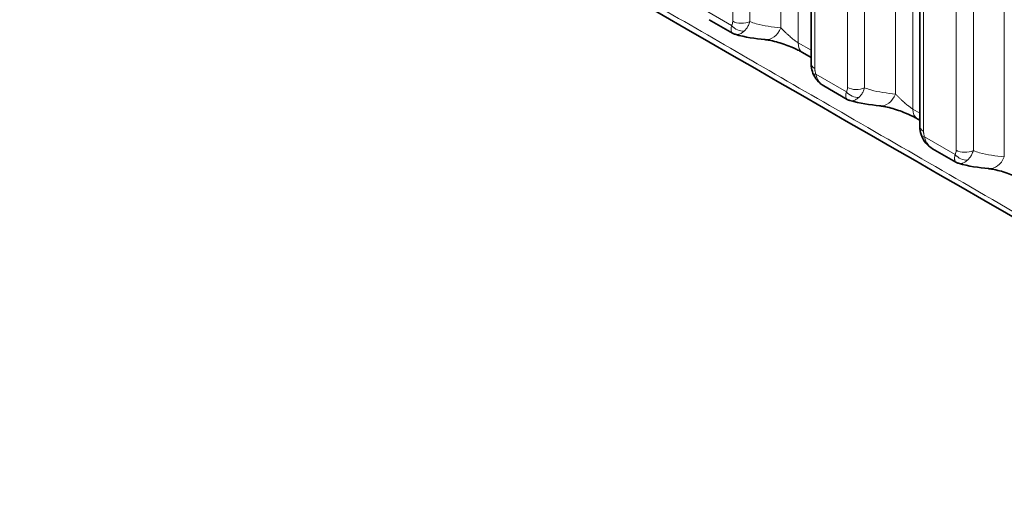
# Model space of a CAD drawing. Header units: millimetres. Extents: x 5 to 415, y 5 to 292.
# Tile 166 of 199: x 354.22 to 365.79, y 244.05 to 249.58. Entities that reach past the tile are written whole.
import ezdxf

# ---------------------------------------------------------------- set-up
doc = ezdxf.new("R2010")
doc.units = ezdxf.units.MM
doc.layers.add('Sichtbar (ISO)', color=7, linetype='Continuous', lineweight=35)
doc.layers.add('Sichtbar schmal (ISO)', color=7, linetype='Continuous', lineweight=18)

msp = doc.modelspace()

# ---------------------------------------------------------------- linework, layer by layer
at = {"layer": 'Sichtbar (ISO)'}
for p, q in [((363.52208999, 256.80690808), (363.52208999, 249.06703965)), ((364.79946092, 256.06941764), (364.79946092, 248.32958424)), ((362.32426475, 249.58071607), (362.59759158, 249.42289525)), ((362.63003965, 249.40891368), (362.63004809, 249.40891115)), ((363.52208999, 249.13697172), (363.42105954, 249.19530981)), ((363.67237956, 248.80234104), (363.94569719, 248.64454289)), ((364.79946092, 248.39940248), (364.7691492, 248.41690394)), ((364.94976014, 248.06487486), (365.22307017, 247.90709183))]:
    msp.add_line(p, q, dxfattribs=at)
for centre, major_axis, ratio, start_param, end_param in [((363.00611548, 249.59559643), (-0.02658732, -0.24858221), 0.7390418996, 6.2831741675, 6.2831980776), ((363.54607261, 249.41180861), (-0.12501307, -0.2164988), 0.5773100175, 6.2827085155, 6.2831853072), ((364.35419708, 248.81721918), (-0.02662512, -0.24857816), 0.7390695, 6.2831741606, 6.2831980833), ((364.8941545, 248.63340723), (-0.1250053, -0.21650329), 0.5773339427, 6.2827098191, 6.2831853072), ((365.631568, 248.07973034), (-0.02666211, -0.2485742), 0.7390964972, 6.2831741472, 6.2831980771)]:
    msp.add_ellipse(centre, major_axis=major_axis, ratio=ratio, start_param=start_param, end_param=end_param, dxfattribs=at)
for points, knots in [([(391.17686999, 249.23971956), (386.01031567, 252.22261198), (380.84376135, 255.2055044), (370.51065272, 261.17128924), (365.3440984, 264.15418165), (360.17756917, 267.13708788)], [0.0000081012, 0.0000081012, 0.0000081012, 0.0000081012, 4.3839604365, 4.3839604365, 8.7679127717, 8.7679127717, 8.7679127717, 8.7679127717]), ([(363.42099983, 249.19534402), (363.40915568, 249.20219627), (363.39514856, 249.2097961), (363.36285161, 249.22632714), (363.34377207, 249.23549725), (363.31110317, 249.25024256), (363.29775566, 249.25602838), (363.2567694, 249.27307363), (363.22826734, 249.28392868), (363.17076817, 249.30384822), (363.14123383, 249.31294118), (363.0835762, 249.328571), (363.05518052, 249.33495479), (363.01126848, 249.34300344), (362.99398123, 249.34546863), (362.9795305, 249.34701397)], [0, 0, 0, 0, 0.0114769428, 0.0114769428, 0.02483897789, 0.02483897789, 0.03362851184, 0.03362851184, 0.05157334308, 0.05157334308, 0.07091081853, 0.07091081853, 0.09215374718, 0.09215374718, 0.10867107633, 0.10867107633, 0.10867107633, 0.10867107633]), ([(363.54379946, 248.94979558), (363.53344965, 248.97735749), (363.52671849, 249.00614292), (363.52266367, 249.04527621), (363.52208983, 249.05620362), (363.52208997, 249.06704036)], [0, 0, 0, 0, 0.017814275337, 0.017814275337, 0.024729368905, 0.024729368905, 0.024729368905, 0.024729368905]), ([(363.67229097, 248.80239176), (363.64203063, 248.81988341), (363.61422952, 248.84266077), (363.57139096, 248.89304347), (363.55478364, 248.92054351), (363.54379943, 248.94979565)], [0, 0, 0, 0, 0.021123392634, 0.021123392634, 0.039956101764, 0.039956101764, 0.039956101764, 0.039956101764]), ([(364.7690897, 248.41693814), (364.75724439, 248.42379045), (364.74323607, 248.43139037), (364.71093621, 248.447922), (364.69185485, 248.45709266), (364.65895556, 248.47194174), (364.64536515, 248.47782866), (364.60411011, 248.49496092), (364.57559453, 248.50580419), (364.51807042, 248.52569881), (364.4885268, 248.53477626), (364.43088334, 248.55036522), (364.40251262, 248.55672344), (364.35891066, 248.56468344), (364.3418587, 248.56711102), (364.3275743, 248.56864077)], [0, 0, 0, 0, 0.01147763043, 0.01147763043, 0.02484077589, 0.02484077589, 0.03378526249, 0.03378526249, 0.0517385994, 0.0517385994, 0.07109634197, 0.07109634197, 0.09235748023, 0.09235748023, 0.10868282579, 0.10868282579, 0.10868282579, 0.10868282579]), ([(364.82117481, 248.21232723), (364.81082412, 248.23988872), (364.80409196, 248.26867386), (364.80003507, 248.30781162), (364.79946075, 248.31874366), (364.7994609, 248.32958494)], [0, 0, 0, 0, 0.017814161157, 0.017814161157, 0.02473216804, 0.02473216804, 0.02473216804, 0.02473216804]), ([(364.94967161, 248.06492581), (364.91940913, 248.08241785), (364.89160598, 248.1051959), (364.84876653, 248.15557854), (364.83215946, 248.18307688), (364.82117479, 248.2123273)], [0, 0, 0, 0, 0.021124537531, 0.021124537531, 0.039956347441, 0.039956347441, 0.039956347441, 0.039956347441]), ([(366.04646613, 247.67941806), (366.03461968, 247.68627062), (366.02061018, 247.69387084), (365.98830759, 247.71040345), (365.96922459, 247.71957484), (365.93610491, 247.73452361), (365.92228177, 247.74050742), (365.88076962, 247.75772313), (365.85224134, 247.76855534), (365.79469371, 247.78842658), (365.7651414, 247.79748939), (365.70751197, 247.8130396), (365.67916547, 247.8193735), (365.63586016, 247.82724931), (365.61903304, 247.8296411), (365.60490824, 247.83115589)], [0, 0, 0, 0, 0.0114782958, 0.0114782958, 0.02484244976, 0.02484244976, 0.03393526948, 0.03393526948, 0.05189678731, 0.05189678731, 0.07127405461, 0.07127405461, 0.09255270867, 0.09255270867, 0.10869407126, 0.10869407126, 0.10869407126, 0.10869407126])]:
    msp.add_open_spline(points, degree=3, knots=knots, dxfattribs=at)
for points in [[(371.46927834, 244.0512349), (365.73583333, 247.36144284), (359.97458172, 250.65412641), (354.27170038, 253.98381145)], [(362.59759235, 249.42289378), (362.59759989, 249.42288943), (362.59760743, 249.42288508), (362.59761497, 249.42288073)], [(362.63003965, 249.40891368), (362.61876596, 249.41228672), (362.60781019, 249.4170061), (362.59761496, 249.42288068)], [(362.97952611, 249.34701444), (362.86645561, 249.35910971), (362.74721633, 249.37386331), (362.63004802, 249.40891092)], [(363.67237935, 248.80234076), (363.67234988, 248.80235778), (363.67232042, 248.80237479), (363.67229096, 248.80239182)], [(363.94569749, 248.64454324), (363.9457036, 248.64453971), (363.9457097, 248.64453619), (363.94571581, 248.64453267)], [(363.97812443, 248.63057418), (363.96685622, 248.63394547), (363.95590541, 248.63866227), (363.94571562, 248.64453253)], [(364.32756991, 248.56864124), (364.21450671, 248.58075313), (364.09528049, 248.59552401), (363.97812387, 248.63057423)], [(364.94976074, 248.06487438), (364.94973102, 248.06489154), (364.94970131, 248.0649087), (364.94967161, 248.06492586)], [(365.22307065, 247.90709247), (365.22307672, 247.90708896), (365.22308279, 247.90708546), (365.22308886, 247.90708196)], [(365.25548393, 247.8931286), (365.24422056, 247.89649926), (365.23327445, 247.90121428), (365.22308868, 247.90708183)], [(365.60490384, 247.83115636), (365.49184623, 247.84328466), (365.37263033, 247.8580729), (365.2554834, 247.89312865)]]:
    msp.add_open_spline(points, degree=3, dxfattribs=at)
at = {"layer": 'Sichtbar schmal (ISO)'}
for p, q in [((363.36929664, 257.87644889), (363.36929598, 249.30974614)), ((363.16681122, 257.71185264), (363.16681236, 249.48502729)), ((362.60038097, 249.56334765), (362.60038123, 257.30318494)), ((362.802865, 249.55824334), (362.80286494, 257.29808051)), ((364.71737826, 257.0981336), (364.71737784, 248.53134488)), ((364.51489282, 256.93353736), (364.51489397, 248.70665004)), ((363.56602402, 256.74567082), (363.566024, 249.0058024)), ((363.94846244, 248.78501122), (363.94846284, 256.52486967)), ((364.15094583, 248.77990656), (364.15094612, 256.51976491)), ((365.79226374, 256.19604692), (365.79226489, 247.9691612)), ((364.84339494, 256.00818037), (364.84339492, 248.26834698)), ((365.22583336, 248.04756553), (365.22583376, 255.78737922)), ((365.42831675, 248.04246087), (365.42831704, 255.78227446)), ((362.23007347, 249.71965162), (362.58824255, 249.5128419)), ((363.52208999, 249.22151816), (363.36929598, 249.30974614)), ((363.5781583, 248.9412886), (363.93632145, 248.73450234)), ((364.79946092, 248.48395149), (364.71737784, 248.53134488)), ((364.8555319, 248.20382493), (365.2136918, 247.99705467)), ((364.88409217, 248.12830705), (364.88408859, 248.12831158))]:
    msp.add_line(p, q, dxfattribs=at)
for centre, major_axis, ratio, start_param, end_param in [((362.52456717, 249.61796664), (-0.04617833, 0.11984506), 0.5017087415, 3.4837485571, 4.0575020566), ((362.69430401, 249.57407141), (-0.12500585, 0.08290679), 0.7847120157, 1.19862095, 2.3411781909), ((362.70644695, 249.6245849), (0.15, 0), 0.5773502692, 3.9269910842, 5.4105198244), ((363.00611548, 249.59559643), (-0.02658732, -0.24858221), 0.7390418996, 0.0000127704, 1.1902709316), ((363.54607261, 249.41180861), (-0.12501307, -0.2164988), 0.5773100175, 5.497823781, 6.2827085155), ((363.67208999, 249.06703965), (-0.15, 0), 0.5773502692, 0, 0.7853983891), ((363.68419911, 249.00259648), (-0.14039825, -0.05280462), 0.2256396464, 6.2830677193, 6.9173476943), ((363.86770626, 248.84545777), (0.05143538, -0.12566029), 0.4954408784, 0.3248387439, 0.8797980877), ((364.05452856, 248.8462484), (0.15, 0), 0.5773502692, 3.9269898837, 5.410512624), ((364.04243455, 248.79580828), (0.12498895, -0.08293216), 0.7854046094, 4.3403674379, 5.4829400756), ((364.35419708, 248.81721918), (-0.02662512, -0.24857816), 0.7390695, 0.0000127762, 1.1903833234), ((364.8941545, 248.63340723), (-0.1250053, -0.21650329), 0.5773339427, 5.4978025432, 6.2827098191), ((364.94946092, 248.32958424), (-0.15, 0), 0.5773502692, 0, 0.7853983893), ((364.96157263, 248.26513301), (-0.14039641, -0.05280951), 0.2255972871, 6.2830673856, 6.9173397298), ((365.3198048, 248.05836053), (0.12498859, -0.0829327), 0.7854042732, 4.3403710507, 5.4829222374), ((365.14508439, 248.10800167), (0.0514263, -0.12565241), 0.4954572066, 0.3248717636, 0.8798705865), ((365.33189948, 248.10880271), (0.15, 0), 0.5773502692, 3.9269898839, 5.4105126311), ((365.631568, 248.07973034), (-0.02666211, -0.2485742), 0.7390964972, 0.0000127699, 1.1904933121)]:
    msp.add_ellipse(centre, major_axis=major_axis, ratio=ratio, start_param=start_param, end_param=end_param, dxfattribs=at)
for points, knots in [([(354.22189037, 254.07532598), (354.3640486, 253.99107322), (354.50640003, 253.90794437), (354.64892532, 253.82485013), (354.68465766, 253.80401768), (354.72040119, 253.78318747), (354.7561565, 253.76234275), (354.86891641, 253.69660569), (354.98179275, 253.63072693), (355.09475202, 253.56489205), (355.16049036, 253.52657845), (355.2262567, 253.48827969), (355.29204267, 253.45003277), (355.393252, 253.39119125), (355.49451007, 253.33247068), (355.59580501, 253.27383167), (355.78038598, 253.16697891), (355.96508951, 253.060397), (356.14982839, 252.95382392), (356.22197082, 252.91220605), (356.29411864, 252.87058952), (356.36627234, 252.82896068), (356.49711496, 252.75347144), (356.62797037, 252.67794595), (356.75883099, 252.60239458), (356.98051167, 252.47440894), (357.20220731, 252.34634907), (357.42390008, 252.2183238), (357.42972725, 252.21495866), (357.43555442, 252.21159356), (357.44138159, 252.20822847), (357.67645805, 252.07247615), (357.91153634, 251.93676262), (358.14661699, 251.8010566), (358.26993015, 251.72987109), (358.39324396, 251.65868764), (358.51655994, 251.58750206), (358.65425035, 251.50801869), (358.79194304, 251.42853295), (358.92963761, 251.34904475), (359.21238403, 251.18582114), (359.49513841, 251.02258713), (359.77789917, 250.859346), (360.08444692, 250.68237236), (360.39100218, 250.50539034), (360.6975624, 250.32840323), (361.0299584, 250.13650029), (361.36236025, 249.94459137), (361.69476488, 249.7526809), (362.05513974, 249.54462211), (362.41551789, 249.3365615), (362.77589532, 249.1285047), (362.78987708, 249.12043261), (362.80385883, 249.11236052), (362.81784059, 249.10428844), (363.19475042, 248.88668727), (363.57165941, 248.66909042), (363.94856413, 248.45149875), (364.37304668, 248.20643983), (364.79752381, 247.96138748), (365.22199068, 247.71634284), (365.68308469, 247.45015337), (366.14416659, 247.18397301), (366.60523015, 246.91780325), (367.6383177, 246.32140681), (368.67131319, 245.72506361), (369.70414668, 245.12879038), (370.27587536, 244.79872119), (370.84755441, 244.46867344), (371.41917191, 244.13864999)], [0, 0, 0, 0, 0.0249844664, 0.0249844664, 0.0249844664, 0.031248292, 0.031248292, 0.031248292, 0.0510022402, 0.0510022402, 0.0510022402, 0.0624983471, 0.0624983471, 0.0624983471, 0.0801846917, 0.0801846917, 0.0801846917, 0.1124129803, 0.1124129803, 0.1124129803, 0.1249984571, 0.1249984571, 0.1249984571, 0.1478208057, 0.1478208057, 0.1478208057, 0.1864823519, 0.1864823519, 0.1864823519, 0.1874985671, 0.1874985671, 0.1874985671, 0.2284941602, 0.2284941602, 0.2284941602, 0.2499986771, 0.2499986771, 0.2499986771, 0.2740098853, 0.2740098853, 0.2740098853, 0.3233152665, 0.3233152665, 0.3233152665, 0.3767684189, 0.3767684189, 0.3767684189, 0.4347264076, 0.4347264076, 0.4347264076, 0.4975612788, 0.4975612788, 0.4975612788, 0.4999991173, 0.4999991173, 0.4999991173, 0.5657165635, 0.5657165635, 0.5657165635, 0.6397297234, 0.6397297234, 0.6397297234, 0.7201294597, 0.7201294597, 0.7201294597, 0.9002780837, 0.9002780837, 0.9002780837, 1, 1, 1, 1]), ([(362.58824255, 249.5128419), (362.58648134, 249.50524158), (362.58512557, 249.49803674), (362.58416368, 249.49128887), (362.58322185, 249.48468176), (362.58265855, 249.47851449), (362.58241511, 249.47284882), (362.58225226, 249.46905868), (362.58223186, 249.46549325), (362.58232566, 249.46216976), (362.58238032, 249.46023317), (362.58247266, 249.45837978), (362.58260247, 249.45660069), (362.5829893, 249.45129939), (362.58370452, 249.44664782), (362.58477553, 249.44250221), (362.58582574, 249.43843717), (362.58721966, 249.43485847), (362.58902058, 249.43176839), (362.58916724, 249.43151674), (362.58931669, 249.43126838), (362.58946895, 249.43102339), (362.59155341, 249.42766931), (362.59416759, 249.42495056), (362.59728494, 249.42307501), (362.59738687, 249.42301368), (362.59748934, 249.42295327), (362.59759235, 249.42289378)], [0, 0, 0, 0, 0.12654300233, 0.12654300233, 0.12654300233, 0.25044628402, 0.25044628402, 0.25044628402, 0.33333333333, 0.33333333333, 0.33333333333, 0.3816311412, 0.3816311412, 0.3816311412, 0.52554727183, 0.52554727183, 0.52554727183, 0.66666666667, 0.66666666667, 0.66666666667, 0.67815882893, 0.67815882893, 0.67815882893, 0.83549383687, 0.83549383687, 0.83549383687, 0.84063854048, 0.84063854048, 0.84063854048, 0.84063854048]), ([(362.73467089, 249.445938), (362.74482694, 249.45488844), (362.75437253, 249.46537996), (362.76270222, 249.4766004), (362.77103191, 249.48782083), (362.77820368, 249.49964516), (362.78495008, 249.51317692), (362.79169647, 249.52670868), (362.79791847, 249.54204621), (362.802865, 249.55824328)], [0, 0, 0, 0, 0.3333333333, 0.3333333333, 0.3333333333, 0.6666666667, 0.6666666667, 0.6666666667, 1, 1, 1, 1]), ([(363.16681233, 249.48502721), (363.11621251, 249.49043955), (363.06619281, 249.49626537), (363.01744388, 249.5039452), (362.96857792, 249.51164346), (362.92098884, 249.52120464), (362.87551257, 249.53404143), (362.85061647, 249.54106897), (362.82635359, 249.54907822), (362.802865, 249.55824328)], [0, 0, 0, 0, 0.391977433, 0.391977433, 0.391977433, 0.7848957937, 0.7848957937, 0.7848957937, 1, 1, 1, 1]), ([(363.36929592, 249.30974616), (363.36586741, 249.31172648), (363.35862034, 249.31616002), (363.34652639, 249.32428295), (363.3328623, 249.33417304), (363.31729184, 249.34616751), (363.29979516, 249.36036221), (363.28042602, 249.37676634), (363.25933241, 249.39529031), (363.23675677, 249.41577061), (363.21308834, 249.43797283), (363.18896169, 249.46157617), (363.17402253, 249.47714944), (363.16681244, 249.48502738)], [0, 0, 0, 0, 0.05981722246, 0.12049498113, 0.18641114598, 0.25817959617, 0.33666511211, 0.42249146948, 0.51656227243, 0.61997974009, 0.73401528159, 0.86019231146, 0.99999962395, 0.99999962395, 0.99999962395, 0.99999962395]), ([(362.63004809, 249.40891115), (362.63471682, 249.40751499), (362.64522668, 249.40564136), (362.66218906, 249.40659657), (362.68024939, 249.4114861), (362.6980744, 249.41958087), (362.71615037, 249.43080985), (362.72840793, 249.44046376), (362.73467063, 249.44593801)], [0.21027895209, 0.21027895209, 0.21027895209, 0.21027895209, 0.33713257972, 0.48392026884, 0.61947255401, 0.7463467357, 0.87034924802, 0.99997835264, 0.99997835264, 0.99997835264, 0.99997835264]), ([(363.5781583, 248.9412886), (363.57581921, 248.94751764), (363.57380392, 248.95390362), (363.572076, 248.96051818), (363.57196048, 248.96096037), (363.57184628, 248.9614036), (363.57173338, 248.96184789), (363.57041167, 248.96704922), (363.56926442, 248.97239203), (363.56836238, 248.97777681), (363.56803482, 248.9797322), (363.56773948, 248.98169283), (363.56747924, 248.98365315), (363.5670557, 248.98684342), (363.56672688, 248.99003437), (363.56648933, 248.99323089), (363.56617895, 248.99740746), (363.566024, 249.00159375), (363.566024, 249.0058024)], [0, 0, 0, 0, 0.31244560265, 0.31244560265, 0.31244560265, 0.33333333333, 0.33333333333, 0.33333333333, 0.57786829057, 0.57786829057, 0.57786829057, 0.66666666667, 0.66666666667, 0.66666666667, 0.81117973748, 0.81117973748, 0.81117973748, 0.99999997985, 0.99999997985, 0.99999997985, 0.99999997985]), ([(363.67229096, 248.80239182), (363.67189651, 248.80261979), (363.6715033, 248.80284897), (363.67111132, 248.80307934), (363.66090325, 248.8090788), (363.65154862, 248.81587823), (363.64315519, 248.82316271), (363.6358723, 248.82948338), (363.62930142, 248.83615262), (363.62325314, 248.84324086), (363.61727223, 248.85025014), (363.61180034, 248.85767056), (363.6067745, 248.86567623), (363.60522143, 248.86815011), (363.60371184, 248.87068062), (363.60224694, 248.87327445), (363.599369, 248.87837026), (363.59666419, 248.88370859), (363.59415762, 248.88927419), (363.59061345, 248.89714369), (363.58746657, 248.90546722), (363.58477628, 248.91418208), (363.58209732, 248.92286021), (363.57987021, 248.93192476), (363.5781583, 248.9412886)], [0.15947217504, 0.15947217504, 0.15947217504, 0.15947217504, 0.16590127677, 0.16590127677, 0.16590127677, 0.33333333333, 0.33333333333, 0.33333333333, 0.47861230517, 0.47861230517, 0.47861230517, 0.62227303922, 0.62227303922, 0.62227303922, 0.66666666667, 0.66666666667, 0.66666666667, 0.75388221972, 0.75388221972, 0.75388221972, 0.87720098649, 0.87720098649, 0.87720098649, 1, 1, 1, 1]), ([(364.08275687, 248.66760609), (364.09245392, 248.67612979), (364.10179074, 248.68621683), (364.11032653, 248.69764807), (364.11886232, 248.7090793), (364.12660202, 248.72184378), (364.13344437, 248.73567694), (364.14028672, 248.74951009), (364.14622241, 248.76442108), (364.15094577, 248.7799066)], [0, 0, 0, 0, 0.33333333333, 0.33333333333, 0.33333333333, 0.66666666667, 0.66666666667, 0.66666666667, 0.99999990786, 0.99999990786, 0.99999990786, 0.99999990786]), ([(364.51489393, 248.70664997), (364.4642875, 248.7120708), (364.41426109, 248.71790518), (364.3655053, 248.72559347), (364.31663121, 248.73330041), (364.26903391, 248.74287026), (364.22354922, 248.75571487), (364.19866902, 248.7627409), (364.17442093, 248.77074676), (364.15094578, 248.77990661)], [0, 0, 0, 0, 0.39204077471, 0.39204077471, 0.39204077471, 0.78503273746, 0.78503273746, 0.78503273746, 0.99999998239, 0.99999998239, 0.99999998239, 0.99999998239]), ([(363.93632145, 248.73450234), (363.93436397, 248.72604222), (363.93290829, 248.71807096), (363.93193637, 248.71067391), (363.93104371, 248.70388003), (363.93055988, 248.69757313), (363.9304099, 248.69182302), (363.93033705, 248.68902982), (363.93034236, 248.68636801), (363.93041307, 248.68384501), (363.93048292, 248.68135263), (363.93061516, 248.6789973), (363.93080953, 248.67676088), (363.93120314, 248.67223209), (363.93184952, 248.66818611), (363.93276754, 248.6645323), (363.93368628, 248.66087563), (363.93487778, 248.65761128), (363.93638561, 248.65473105), (363.93661884, 248.65428553), (363.93685969, 248.65384938), (363.93710833, 248.65342275), (363.93839453, 248.65121588), (363.93990151, 248.64925936), (363.94162111, 248.64761472), (363.94287027, 248.64642001), (363.9442316, 248.64538988), (363.94569749, 248.64454324)], [0, 0, 0, 0, 0.1409673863, 0.1409673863, 0.1409673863, 0.27044011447, 0.27044011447, 0.27044011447, 0.33333333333, 0.33333333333, 0.33333333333, 0.39546308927, 0.39546308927, 0.39546308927, 0.52127750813, 0.52127750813, 0.52127750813, 0.64719036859, 0.64719036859, 0.64719036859, 0.66666666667, 0.66666666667, 0.66666666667, 0.76741462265, 0.76741462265, 0.76741462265, 0.84060017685, 0.84060017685, 0.84060017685, 0.84060017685]), ([(363.97812442, 248.63057415), (363.97948315, 248.63016764), (363.98534419, 248.62862646), (363.99622353, 248.62734933), (364.0112414, 248.6286083), (364.02706825, 248.63279309), (364.04395466, 248.64008932), (364.06259058, 248.65124725), (364.07579244, 248.66151811), (364.08275687, 248.66760609)], [0.21020373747, 0.21020373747, 0.21020373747, 0.21020373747, 0.24712437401, 0.36749462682, 0.48799133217, 0.60652288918, 0.7268833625, 0.85586014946, 1, 1, 1, 1]), ([(364.71737781, 248.53134489), (364.71394945, 248.53332464), (364.70670245, 248.53775726), (364.69460839, 248.54587924), (364.68094377, 248.55576905), (364.66537261, 248.56776384), (364.64787522, 248.58195952), (364.62850547, 248.59836536), (364.60741151, 248.61689184), (364.58483589, 248.63737561), (364.56116793, 248.65958241), (364.53704223, 248.68319164), (364.52210378, 248.69876962), (364.51489404, 248.70665014)], [0, 0, 0, 0, 0.05981262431, 0.12048964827, 0.18640603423, 0.25817501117, 0.33666143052, 0.42248878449, 0.5165605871, 0.61997914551, 0.73401571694, 0.86019315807, 0.99999962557, 0.99999962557, 0.99999962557, 0.99999962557]), ([(364.85553189, 248.20382492), (364.85319242, 248.21005435), (364.85117674, 248.21644095), (364.84944841, 248.22305616), (364.84933294, 248.2234981), (364.84921879, 248.22394107), (364.84910594, 248.22438509), (364.84778384, 248.22958709), (364.84663622, 248.23493057), (364.84573388, 248.24031635), (364.8454063, 248.24227156), (364.84511093, 248.24423206), (364.84485066, 248.24619229), (364.844427, 248.24938299), (364.84409807, 248.2525745), (364.84386044, 248.2557717), (364.84354994, 248.25994934), (364.84339492, 248.26413692), (364.84339492, 248.26834698)], [0, 0, 0, 0, 0.3124589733, 0.3124589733, 0.3124589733, 0.33333333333, 0.33333333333, 0.33333333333, 0.5778860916, 0.5778860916, 0.5778860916, 0.66666666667, 0.66666666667, 0.66666666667, 0.81117609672, 0.81117609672, 0.81117609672, 0.99999997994, 0.99999997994, 0.99999997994, 0.99999997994]), ([(364.94967161, 248.06492586), (364.94927375, 248.06515579), (364.94887715, 248.06538695), (364.94848182, 248.06561931), (364.9382747, 248.07161878), (364.92892119, 248.07841783), (364.92052813, 248.08570228), (364.91324556, 248.09202292), (364.90667496, 248.09869211), (364.90062686, 248.10578028), (364.89464629, 248.11278932), (364.88917462, 248.12020946), (364.88414892, 248.12821482), (364.88259593, 248.13068854), (364.88108641, 248.13321889), (364.87962158, 248.13581254), (364.87674365, 248.14090822), (364.87403881, 248.14624642), (364.8715322, 248.15181188), (364.86798798, 248.15968114), (364.86484099, 248.16800442), (364.86215053, 248.17671906), (364.85947141, 248.18539696), (364.85724408, 248.19446128), (364.85553189, 248.20382492)], [0.15941324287, 0.15941324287, 0.15941324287, 0.15941324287, 0.16589815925, 0.16589815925, 0.16589815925, 0.33333333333, 0.33333333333, 0.33333333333, 0.47861492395, 0.47861492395, 0.47861492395, 0.62227458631, 0.62227458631, 0.62227458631, 0.66666666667, 0.66666666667, 0.66666666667, 0.75388265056, 0.75388265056, 0.75388265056, 0.87720120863, 0.87720120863, 0.87720120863, 1, 1, 1, 1]), ([(365.21369179, 247.99705467), (365.21173458, 247.98859505), (365.21027908, 247.98062421), (365.20930728, 247.97322749), (365.20841472, 247.96643387), (365.20793093, 247.96012717), (365.20778095, 247.95437718), (365.20770809, 247.95158388), (365.20771339, 247.94892196), (365.20778409, 247.94639885), (365.20785393, 247.94390664), (365.20798613, 247.94155144), (365.20818046, 247.93931513), (365.208574, 247.93478628), (365.20922027, 247.9307402), (365.21013817, 247.92708624), (365.21105678, 247.9234294), (365.21224813, 247.92016484), (365.21375577, 247.91728435), (365.21398902, 247.9168387), (365.21422988, 247.91640242), (365.21447855, 247.91597567), (365.21576456, 247.91376866), (365.21727134, 247.91181194), (365.21899071, 247.91016703), (365.22024087, 247.908971), (365.2216034, 247.90793983), (365.22307065, 247.90709247)], [0, 0, 0, 0, 0.14096554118, 0.14096554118, 0.14096554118, 0.27043715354, 0.27043715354, 0.27043715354, 0.33333333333, 0.33333333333, 0.33333333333, 0.39545922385, 0.39545922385, 0.39545922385, 0.52127330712, 0.52127330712, 0.52127330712, 0.64718639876, 0.64718639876, 0.64718639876, 0.66666666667, 0.66666666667, 0.66666666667, 0.76741184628, 0.76741184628, 0.76741184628, 0.84066428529, 0.84066428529, 0.84066428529, 0.84066428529]), ([(365.36012417, 247.93015803), (365.36982176, 247.93868181), (365.37915911, 247.948769), (365.38769535, 247.96020043), (365.3962316, 247.97163185), (365.40397168, 247.98439654), (365.41081439, 247.99823002), (365.4176571, 248.01206349), (365.42359311, 248.0269749), (365.42831669, 248.04246091)], [0, 0, 0, 0, 0.33333333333, 0.33333333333, 0.33333333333, 0.66666666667, 0.66666666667, 0.66666666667, 0.99999990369, 0.99999990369, 0.99999990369, 0.99999990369]), ([(365.79226485, 247.96916113), (365.74165275, 247.97459018), (365.69162063, 247.98043293), (365.64285902, 247.98812942), (365.59397807, 247.99584475), (365.54637387, 248.0054229), (365.5008822, 248.01827554), (365.47601564, 248.02530102), (365.4517803, 248.03330488), (365.4283167, 248.04246092)], [0, 0, 0, 0, 0.39209492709, 0.39209492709, 0.39209492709, 0.78514943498, 0.78514943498, 0.78514943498, 0.9999999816, 0.9999999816, 0.9999999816, 0.9999999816]), ([(365.25548393, 247.89312857), (365.25684556, 247.8927211), (365.26270955, 247.89117916), (365.27359216, 247.88990233), (365.2886101, 247.89116187), (365.30443689, 247.89534691), (365.32132307, 247.90264306), (365.33995853, 247.91380043), (365.35315998, 247.92407054), (365.36012417, 247.93015803)], [0.21012369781, 0.21012369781, 0.21012369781, 0.21012369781, 0.24712475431, 0.36749573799, 0.48799318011, 0.60652537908, 0.72688578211, 0.8558617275, 1, 1, 1, 1])]:
    msp.add_open_spline(points, degree=3, knots=knots, dxfattribs=at)

doc.saveas('drawing.dxf')
